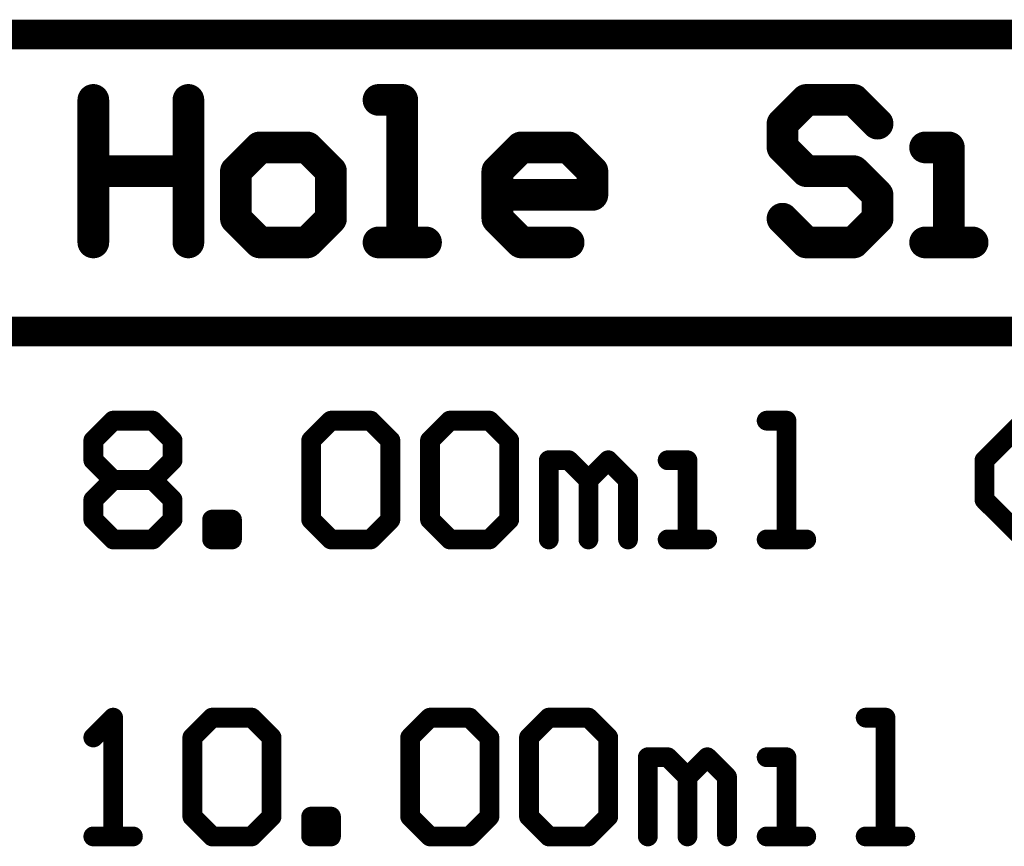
# Model space of a CAD drawing. Extents: x -1.5 to 9, y -3 to 5.
# Tile 3 of 256: x -0.26 to 0.237, y -2.353 to -1.935. Entities that reach past the tile are written whole.
import ezdxf

# ---------------------------------------------------------------- set-up
doc = ezdxf.new("R2010")
doc.units = 0
doc.layers.get('0').update_dxf_attribs({"linetype": 'CONTINUOUS'})
doc.layers.add('qfn16-30-34-a_drawing_1', color=1, linetype='CONTINUOUS')

# ---------------------------------------------------------------- blocks, each defined once
blk = doc.blocks.new('D55')
at = {"const_width": 0.005}
blk.add_lwpolyline([(-0.0025, 0, 1), (0.0025, 0, 1)], format="xyb", close=True, dxfattribs=at)
blk = doc.blocks.new('D68')
at = {"const_width": 0.008}
blk.add_lwpolyline([(-0.004, 0, 1), (0.004, 0, 1)], format="xyb", close=True, dxfattribs=at)

msp = doc.modelspace()

# ---------------------------------------------------------------- linework, layer by layer
at = {"layer": 'qfn16-30-34-a_drawing_1', "color": 1}
for points, const_width in [([(-1.4925, -1.9425), (4.147178, -1.9425)], 0.015), ([(-0.2225, -1.975523), (-0.2225, -2.0475)], 0.016), ([(-0.174516, -2.011512), (-0.174516, -1.975523)], 0.016), ([(-0.174516, -1.975523), (-0.174516, -2.0475)], 0.016), ([(-0.06655, -1.975523), (-0.078547, -1.975523)], 0.016), ([(-0.06655, -2.0475), (-0.06655, -1.975523)], 0.016), ([(0.137383, -1.975523), (0.125387, -1.987519)], 0.016), ([(0.161376, -1.975523), (0.137383, -1.975523)], 0.016), ([(0.173372, -1.987519), (0.161376, -1.975523)], 0.016), ([(0.125387, -1.987519), (0.125387, -1.999515)], 0.016), ([(-0.138527, -1.999515), (-0.150523, -2.011512)], 0.016), ([(-0.114535, -1.999515), (-0.138527, -1.999515)], 0.016), ([(-0.102539, -2.011512), (-0.114535, -1.999515)], 0.016), ([(-0.018566, -2.011512), (-0.00657, -1.999515)], 0.016), ([(-0.00657, -1.999515), (0.017422, -1.999515)], 0.016), ([(0.017422, -1.999515), (0.029419, -2.011512)], 0.016), ([(0.125387, -1.999515), (0.137383, -2.011512)], 0.016), ([(0.20936, -1.999515), (0.197364, -1.999515)], 0.016), ([(0.20936, -2.0475), (0.20936, -1.999515)], 0.016), ([(-0.2225, -2.0475), (-0.2225, -2.011512)], 0.016), ([(-0.2225, -2.011512), (-0.174516, -2.011512)], 0.016), ([(-0.150523, -2.011512), (-0.150523, -2.035504)], 0.016), ([(-0.102539, -2.035504), (-0.102539, -2.011512)], 0.016), ([(-0.018566, -2.035504), (-0.018566, -2.011512)], 0.016), ([(0.029419, -2.011512), (0.029419, -2.023508)], 0.016), ([(0.137383, -2.011512), (0.161376, -2.011512)], 0.016), ([(0.161376, -2.011512), (0.173372, -2.023508)], 0.016), ([(0.029419, -2.023508), (-0.018566, -2.023508)], 0.016), ([(0.173372, -2.023508), (0.173372, -2.035504)], 0.016), ([(-0.150523, -2.035504), (-0.138527, -2.0475)], 0.016), ([(-0.114535, -2.0475), (-0.102539, -2.035504)], 0.016), ([(-0.00657, -2.0475), (-0.018566, -2.035504)], 0.016), ([(0.137383, -2.0475), (0.125387, -2.035504)], 0.016), ([(0.173372, -2.035504), (0.161376, -2.0475)], 0.016), ([(-0.138527, -2.0475), (-0.114535, -2.0475)], 0.016), ([(-0.078547, -2.0475), (-0.054554, -2.0475)], 0.016), ([(-0.054554, -2.0475), (-0.06655, -2.0475)], 0.016), ([(0.017422, -2.0475), (-0.00657, -2.0475)], 0.016), ([(0.161376, -2.0475), (0.137383, -2.0475)], 0.016), ([(0.197364, -2.0475), (0.221356, -2.0475)], 0.016), ([(0.221356, -2.0475), (0.20936, -2.0475)], 0.016), ([(-1.4925, -2.0925), (4.147178, -2.0925)], 0.015), ([(-0.2225, -2.147516), (-0.212503, -2.137519)], 0.01), ([(-0.212503, -2.137519), (-0.19251, -2.137519)], 0.01), ([(-0.19251, -2.137519), (-0.182513, -2.147516)], 0.01), ([(-0.112536, -2.147516), (-0.102539, -2.137519)], 0.01), ([(-0.102539, -2.137519), (-0.082545, -2.137519)], 0.01), ([(-0.082545, -2.137519), (-0.072549, -2.147516)], 0.01), ([(-0.052555, -2.147516), (-0.042558, -2.137519)], 0.01), ([(-0.042558, -2.137519), (-0.022565, -2.137519)], 0.01), ([(-0.022565, -2.137519), (-0.012568, -2.147516)], 0.01), ([(0.127387, -2.137519), (0.11739, -2.137519)], 0.01), ([(0.127387, -2.1975), (0.127387, -2.137519)], 0.01), ([(0.227354, -2.157513), (0.247348, -2.137519)], 0.01), ([(-0.2225, -2.157513), (-0.2225, -2.147516)], 0.01), ([(-0.182513, -2.147516), (-0.182513, -2.157513)], 0.01), ([(-0.112536, -2.187503), (-0.112536, -2.147516)], 0.01), ([(-0.072549, -2.147516), (-0.072549, -2.187503)], 0.01), ([(-0.052555, -2.187503), (-0.052555, -2.147516)], 0.01), ([(-0.012568, -2.147516), (-0.012568, -2.187503)], 0.01), ([(-0.212503, -2.16751), (-0.2225, -2.157513)], 0.01), ([(-0.182513, -2.157513), (-0.19251, -2.16751)], 0.01), ([(0.007426, -2.1975), (0.007426, -2.157513)], 0.01), ([(0.007426, -2.157513), (0.017422, -2.157513)], 0.01), ([(0.017422, -2.157513), (0.027419, -2.16751)], 0.01), ([(0.027419, -2.16751), (0.037416, -2.157513)], 0.01), ([(0.037416, -2.157513), (0.047413, -2.16751)], 0.01), ([(0.077403, -2.157513), (0.067406, -2.157513)], 0.01), ([(0.077403, -2.1975), (0.077403, -2.157513)], 0.01), ([(0.227354, -2.177506), (0.227354, -2.157513)], 0.01), ([(-0.2225, -2.177506), (-0.212503, -2.16751)], 0.01), ([(-0.212503, -2.16751), (-0.19251, -2.16751)], 0.01), ([(-0.19251, -2.16751), (-0.182513, -2.177506)], 0.01), ([(0.027419, -2.16751), (0.027419, -2.1975)], 0.01), ([(0.027419, -2.1975), (0.027419, -2.16751)], 0.01), ([(0.047413, -2.16751), (0.047413, -2.1975)], 0.01), ([(-0.2225, -2.187503), (-0.2225, -2.177506)], 0.01), ([(-0.182513, -2.177506), (-0.182513, -2.187503)], 0.01), ([(0.247348, -2.1975), (0.227354, -2.177506)], 0.01), ([(-0.212503, -2.1975), (-0.2225, -2.187503)], 0.01), ([(-0.182513, -2.187503), (-0.19251, -2.1975)], 0.01), ([(-0.162519, -2.1975), (-0.162519, -2.187503)], 0.01), ([(-0.162519, -2.187503), (-0.152523, -2.187503)], 0.01), ([(-0.152523, -2.187503), (-0.152523, -2.1975)], 0.01), ([(-0.102539, -2.1975), (-0.112536, -2.187503)], 0.01), ([(-0.072549, -2.187503), (-0.082545, -2.1975)], 0.01), ([(-0.042558, -2.1975), (-0.052555, -2.187503)], 0.01), ([(-0.012568, -2.187503), (-0.022565, -2.1975)], 0.01), ([(-0.19251, -2.1975), (-0.212503, -2.1975)], 0.01), ([(-0.152523, -2.1975), (-0.162519, -2.1975)], 0.01), ([(-0.082545, -2.1975), (-0.102539, -2.1975)], 0.01), ([(-0.022565, -2.1975), (-0.042558, -2.1975)], 0.01), ([(0.067406, -2.1975), (0.0874, -2.1975)], 0.01), ([(0.0874, -2.1975), (0.077403, -2.1975)], 0.01), ([(0.11739, -2.1975), (0.137383, -2.1975)], 0.01), ([(0.137383, -2.1975), (0.127387, -2.1975)], 0.01), ([(-0.212503, -2.287519), (-0.2225, -2.297516)], 0.01), ([(-0.212503, -2.3475), (-0.212503, -2.287519)], 0.01), ([(-0.172516, -2.297516), (-0.162519, -2.287519)], 0.01), ([(-0.162519, -2.287519), (-0.142526, -2.287519)], 0.01), ([(-0.142526, -2.287519), (-0.132529, -2.297516)], 0.01), ([(-0.062552, -2.297516), (-0.052555, -2.287519)], 0.01), ([(-0.052555, -2.287519), (-0.032562, -2.287519)], 0.01), ([(-0.032562, -2.287519), (-0.022565, -2.297516)], 0.01), ([(-0.002571, -2.297516), (0.007426, -2.287519)], 0.01), ([(0.007426, -2.287519), (0.027419, -2.287519)], 0.01), ([(0.027419, -2.287519), (0.037416, -2.297516)], 0.01), ([(0.177371, -2.287519), (0.167374, -2.287519)], 0.01), ([(0.177371, -2.3475), (0.177371, -2.287519)], 0.01), ([(-0.172516, -2.337503), (-0.172516, -2.297516)], 0.01), ([(-0.132529, -2.297516), (-0.132529, -2.337503)], 0.01), ([(-0.062552, -2.337503), (-0.062552, -2.297516)], 0.01), ([(-0.022565, -2.297516), (-0.022565, -2.337503)], 0.01), ([(-0.002571, -2.337503), (-0.002571, -2.297516)], 0.01), ([(0.037416, -2.297516), (0.037416, -2.337503)], 0.01), ([(0.057409, -2.3475), (0.057409, -2.307513)], 0.01), ([(0.057409, -2.307513), (0.067406, -2.307513)], 0.01), ([(0.067406, -2.307513), (0.077403, -2.31751)], 0.01), ([(0.077403, -2.31751), (0.0874, -2.307513)], 0.01), ([(0.0874, -2.307513), (0.097397, -2.31751)], 0.01), ([(0.127387, -2.307513), (0.11739, -2.307513)], 0.01), ([(0.127387, -2.3475), (0.127387, -2.307513)], 0.01), ([(0.077403, -2.31751), (0.077403, -2.3475)], 0.01), ([(0.077403, -2.3475), (0.077403, -2.31751)], 0.01), ([(0.097397, -2.31751), (0.097397, -2.3475)], 0.01), ([(-0.162519, -2.3475), (-0.172516, -2.337503)], 0.01), ([(-0.132529, -2.337503), (-0.142526, -2.3475)], 0.01), ([(-0.112536, -2.3475), (-0.112536, -2.337503)], 0.01), ([(-0.112536, -2.337503), (-0.102539, -2.337503)], 0.01), ([(-0.102539, -2.337503), (-0.102539, -2.3475)], 0.01), ([(-0.052555, -2.3475), (-0.062552, -2.337503)], 0.01), ([(-0.022565, -2.337503), (-0.032562, -2.3475)], 0.01), ([(0.007426, -2.3475), (-0.002571, -2.337503)], 0.01), ([(0.037416, -2.337503), (0.027419, -2.3475)], 0.01), ([(-0.2225, -2.3475), (-0.202506, -2.3475)], 0.01), ([(-0.202506, -2.3475), (-0.212503, -2.3475)], 0.01), ([(-0.142526, -2.3475), (-0.162519, -2.3475)], 0.01), ([(-0.102539, -2.3475), (-0.112536, -2.3475)], 0.01), ([(-0.032562, -2.3475), (-0.052555, -2.3475)], 0.01), ([(0.027419, -2.3475), (0.007426, -2.3475)], 0.01), ([(0.11739, -2.3475), (0.137383, -2.3475)], 0.01), ([(0.137383, -2.3475), (0.127387, -2.3475)], 0.01), ([(0.167374, -2.3475), (0.187367, -2.3475)], 0.01), ([(0.187367, -2.3475), (0.177371, -2.3475)], 0.01)]:
    msp.add_lwpolyline(points, dxfattribs=dict(at, const_width=const_width))

# ---------------------------------------------------------------- block references
at = {"layer": 'qfn16-30-34-a_drawing_1'}
for name, p in [('D68', (-0.2225, -1.975523)), ('D68', (-0.174516, -1.975523)), ('D68', (-0.078547, -1.975523)), ('D68', (-0.06655, -1.975523)), ('D68', (0.137383, -1.975523)), ('D68', (0.161376, -1.975523)), ('D68', (0.125387, -1.987519)), ('D68', (0.173372, -1.987519)), ('D68', (-0.138527, -1.999515)), ('D68', (-0.114535, -1.999515)), ('D68', (-0.00657, -1.999515)), ('D68', (0.017422, -1.999515)), ('D68', (0.125387, -1.999515)), ('D68', (0.197364, -1.999515)), ('D68', (0.20936, -1.999515)), ('D68', (-0.2225, -2.011512)), ('D68', (-0.174516, -2.011512)), ('D68', (-0.150523, -2.011512)), ('D68', (-0.102539, -2.011512)), ('D68', (-0.018566, -2.011512)), ('D68', (0.029419, -2.011512)), ('D68', (0.137383, -2.011512)), ('D68', (0.161376, -2.011512)), ('D68', (-0.018566, -2.023508)), ('D68', (0.029419, -2.023508)), ('D68', (0.173372, -2.023508)), ('D68', (-0.150523, -2.035504)), ('D68', (-0.102539, -2.035504)), ('D68', (-0.018566, -2.035504)), ('D68', (0.125387, -2.035504)), ('D68', (0.173372, -2.035504)), ('D68', (-0.2225, -2.0475)), ('D68', (-0.174516, -2.0475)), ('D68', (-0.138527, -2.0475)), ('D68', (-0.138527, -2.0475)), ('D68', (-0.114535, -2.0475)), ('D68', (-0.078547, -2.0475)), ('D68', (-0.06655, -2.0475)), ('D68', (-0.054554, -2.0475)), ('D68', (-0.00657, -2.0475)), ('D68', (0.017422, -2.0475)), ('D68', (0.137383, -2.0475)), ('D68', (0.161376, -2.0475)), ('D68', (0.197364, -2.0475)), ('D68', (0.20936, -2.0475)), ('D68', (0.221356, -2.0475)), ('D55', (-0.212503, -2.137519)), ('D55', (-0.19251, -2.137519)), ('D55', (-0.102539, -2.137519)), ('D55', (-0.082545, -2.137519)), ('D55', (-0.042558, -2.137519)), ('D55', (-0.022565, -2.137519)), ('D55', (0.11739, -2.137519)), ('D55', (0.127387, -2.137519)), ('D55', (-0.2225, -2.147516)), ('D55', (-0.2225, -2.147516)), ('D55', (-0.182513, -2.147516)), ('D55', (-0.112536, -2.147516)), ('D55', (-0.112536, -2.147516)), ('D55', (-0.072549, -2.147516)), ('D55', (-0.052555, -2.147516)), ('D55', (-0.052555, -2.147516)), ('D55', (-0.012568, -2.147516)), ('D55', (-0.2225, -2.157513)), ('D55', (-0.182513, -2.157513)), ('D55', (0.007426, -2.157513)), ('D55', (0.017422, -2.157513)), ('D55', (0.037416, -2.157513)), ('D55', (0.067406, -2.157513)), ('D55', (0.077403, -2.157513)), ('D55', (0.227354, -2.157513)), ('D55', (-0.212503, -2.16751)), ('D55', (-0.212503, -2.16751)), ('D55', (-0.19251, -2.16751)), ('D55', (-0.19251, -2.16751)), ('D55', (0.027419, -2.16751)), ('D55', (0.027419, -2.16751)), ('D55', (0.047413, -2.16751)), ('D55', (-0.2225, -2.177506)), ('D55', (-0.182513, -2.177506)), ('D55', (0.227354, -2.177506)), ('D55', (-0.2225, -2.187503)), ('D55', (-0.182513, -2.187503)), ('D55', (-0.162519, -2.187503)), ('D55', (-0.152523, -2.187503)), ('D55', (-0.112536, -2.187503)), ('D55', (-0.072549, -2.187503)), ('D55', (-0.052555, -2.187503)), ('D55', (-0.012568, -2.187503)), ('D55', (-0.212503, -2.1975)), ('D55', (-0.19251, -2.1975)), ('D55', (-0.162519, -2.1975)), ('D55', (-0.162519, -2.1975)), ('D55', (-0.152523, -2.1975)), ('D55', (-0.102539, -2.1975)), ('D55', (-0.082545, -2.1975)), ('D55', (-0.042558, -2.1975)), ('D55', (-0.022565, -2.1975)), ('D55', (0.007426, -2.1975)), ('D55', (0.027419, -2.1975)), ('D55', (0.047413, -2.1975)), ('D55', (0.067406, -2.1975)), ('D55', (0.077403, -2.1975)), ('D55', (0.0874, -2.1975)), ('D55', (0.11739, -2.1975)), ('D55', (0.127387, -2.1975)), ('D55', (0.137383, -2.1975)), ('D55', (-0.212503, -2.287519)), ('D55', (-0.162519, -2.287519)), ('D55', (-0.142526, -2.287519)), ('D55', (-0.052555, -2.287519)), ('D55', (-0.032562, -2.287519)), ('D55', (0.007426, -2.287519)), ('D55', (0.027419, -2.287519)), ('D55', (0.167374, -2.287519)), ('D55', (0.177371, -2.287519)), ('D55', (-0.2225, -2.297516)), ('D55', (-0.172516, -2.297516)), ('D55', (-0.172516, -2.297516)), ('D55', (-0.132529, -2.297516)), ('D55', (-0.062552, -2.297516)), ('D55', (-0.062552, -2.297516)), ('D55', (-0.022565, -2.297516)), ('D55', (-0.002571, -2.297516)), ('D55', (-0.002571, -2.297516)), ('D55', (0.037416, -2.297516)), ('D55', (0.057409, -2.307513)), ('D55', (0.067406, -2.307513)), ('D55', (0.0874, -2.307513)), ('D55', (0.11739, -2.307513)), ('D55', (0.127387, -2.307513)), ('D55', (0.077403, -2.31751)), ('D55', (0.077403, -2.31751)), ('D55', (0.097397, -2.31751)), ('D55', (-0.172516, -2.337503)), ('D55', (-0.132529, -2.337503)), ('D55', (-0.112536, -2.337503)), ('D55', (-0.102539, -2.337503)), ('D55', (-0.062552, -2.337503)), ('D55', (-0.022565, -2.337503)), ('D55', (-0.002571, -2.337503)), ('D55', (0.037416, -2.337503)), ('D55', (-0.2225, -2.3475)), ('D55', (-0.212503, -2.3475)), ('D55', (-0.202506, -2.3475)), ('D55', (-0.162519, -2.3475)), ('D55', (-0.142526, -2.3475)), ('D55', (-0.112536, -2.3475)), ('D55', (-0.112536, -2.3475)), ('D55', (-0.102539, -2.3475)), ('D55', (-0.052555, -2.3475)), ('D55', (-0.032562, -2.3475)), ('D55', (0.007426, -2.3475)), ('D55', (0.027419, -2.3475)), ('D55', (0.057409, -2.3475)), ('D55', (0.077403, -2.3475)), ('D55', (0.097397, -2.3475)), ('D55', (0.11739, -2.3475)), ('D55', (0.127387, -2.3475)), ('D55', (0.137383, -2.3475)), ('D55', (0.167374, -2.3475)), ('D55', (0.177371, -2.3475)), ('D55', (0.187367, -2.3475))]:
    msp.add_blockref(name, p, dxfattribs=at)

doc.saveas('drawing.dxf')
